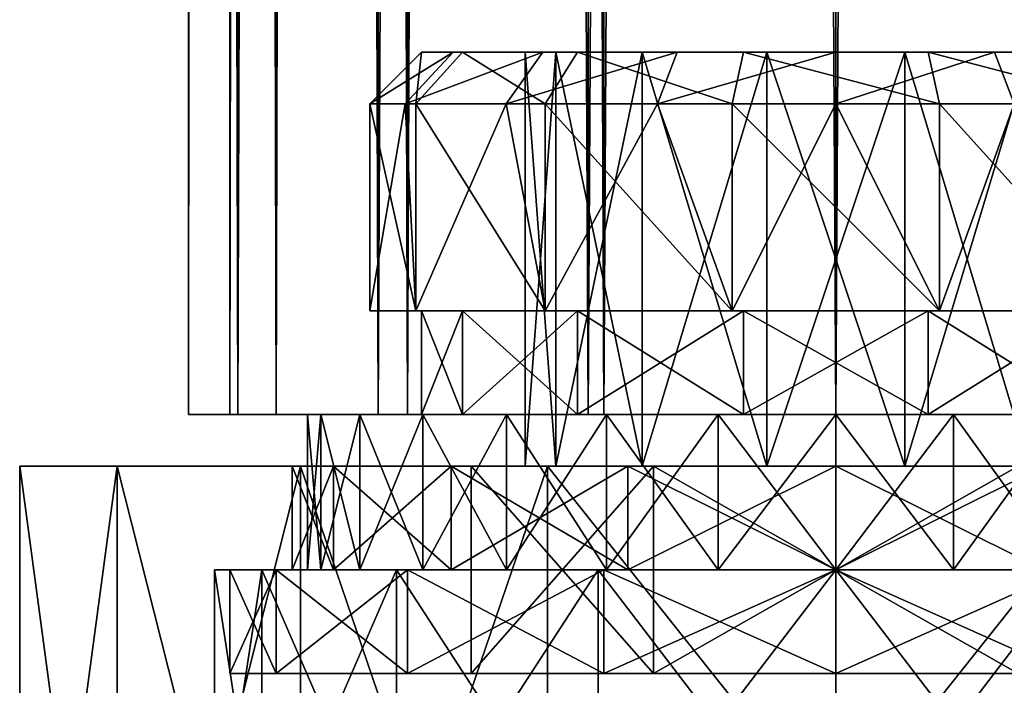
# Model space of a CAD drawing. Header units: millimetres. Extents: x -125 to 171, y -35 to 1363.
# Tile 169 of 256: x -16 to 3, y 111 to 124. Entities that reach past the tile are written whole.
import ezdxf

# ---------------------------------------------------------------- set-up
doc = ezdxf.new("R2010")
doc.units = ezdxf.units.MM
doc.header["$LTSCALE"] = 65.185185
for name, color, linetype in [('1351', 7, 'CONTINUOUS'), ('1352', 7, 'CONTINUOUS'), ('1354', 7, 'CONTINUOUS'), ('1355', 7, 'CONTINUOUS'), ('1356', 7, 'CONTINUOUS'), ('1357', 7, 'CONTINUOUS'), ('1358', 7, 'CONTINUOUS'), ('1359', 7, 'CONTINUOUS'), ('1360', 7, 'CONTINUOUS'), ('1361', 7, 'CONTINUOUS'), ('1362', 7, 'CONTINUOUS'), ('1363', 7, 'CONTINUOUS'), ('1364', 7, 'CONTINUOUS'), ('1365', 7, 'CONTINUOUS'), ('1366', 7, 'CONTINUOUS'), ('1367', 7, 'CONTINUOUS'), ('1368', 7, 'CONTINUOUS'), ('1369', 7, 'CONTINUOUS'), ('1370', 7, 'CONTINUOUS'), ('1371', 7, 'CONTINUOUS'), ('1372', 7, 'CONTINUOUS'), ('1373', 7, 'CONTINUOUS'), ('1375', 7, 'CONTINUOUS'), ('1376', 7, 'CONTINUOUS'), ('1377', 7, 'CONTINUOUS'), ('1378', 7, 'CONTINUOUS'), ('1379', 7, 'CONTINUOUS'), ('1382', 7, 'CONTINUOUS'), ('1384', 7, 'CONTINUOUS'), ('1385', 7, 'CONTINUOUS'), ('1387', 7, 'CONTINUOUS'), ('1451', 7, 'CONTINUOUS'), ('1453', 7, 'CONTINUOUS'), ('1454', 7, 'CONTINUOUS'), ('1455', 7, 'CONTINUOUS'), ('1456', 7, 'CONTINUOUS')]:
    doc.layers.add(name, color=color, linetype=linetype)

msp = doc.modelspace()

# ---------------------------------------------------------------- linework, layer by layer
at = {"layer": '1351', "linetype": 'CONTINUOUS'}
for points in [[(-6, 123), (-6, 115), (-5.406, 115, -2.603), (-6, 123)], [(-5.406, 123, -2.603), (-6, 123), (-5.406, 115, -2.603), (-5.406, 123, -2.603)], [(-3.741, 123, -4.691), (-5.406, 123, -2.603), (-3.741, 115, -4.691), (-3.741, 123, -4.691)], [(-3.741, 115, -4.691), (-5.406, 123, -2.603), (-5.406, 115, -2.603), (-3.741, 115, -4.691)], [(-1.335, 123, -5.85), (-3.741, 123, -4.691), (-1.335, 115, -5.85), (-1.335, 123, -5.85)], [(-1.335, 115, -5.85), (-3.741, 123, -4.691), (-3.741, 115, -4.691), (-1.335, 115, -5.85)], [(1.335, 123, -5.85), (-1.335, 123, -5.85), (1.335, 115, -5.85), (1.335, 123, -5.85)], [(1.335, 115, -5.85), (-1.335, 123, -5.85), (-1.335, 115, -5.85), (1.335, 115, -5.85)], [(3.741, 123, -4.691), (1.335, 123, -5.85), (3.741, 115, -4.691), (3.741, 123, -4.691)], [(3.741, 115, -4.691), (1.335, 123, -5.85), (1.335, 115, -5.85), (3.741, 115, -4.691)]]:
    msp.add_3dface(points, dxfattribs=at)
at = {"layer": '1352', "linetype": 'CONTINUOUS'}
for points in [[(-5.406, 115, -2.603), (-6, 115), (-7.044, 115), (-5.406, 115, -2.603)], [(-7.044, 115), (-6, 115), (-5.406, 115, 2.603), (-7.044, 115)], [(-3.522, 115, -6.1), (-5.406, 115, -2.603), (-7.044, 115), (-3.522, 115, -6.1)], [(-3.522, 115, 6.1), (-7.044, 115), (-5.406, 115, 2.603), (-3.522, 115, 6.1)], [(-3.741, 115, -4.691), (-5.406, 115, -2.603), (-3.522, 115, -6.1), (-3.741, 115, -4.691)], [(-3.741, 115, 4.691), (-3.522, 115, 6.1), (-5.406, 115, 2.603), (-3.741, 115, 4.691)], [(-1.335, 115, -5.85), (-3.741, 115, -4.691), (-3.522, 115, -6.1), (-1.335, 115, -5.85)], [(-1.335, 115, 5.85), (-3.522, 115, 6.1), (-3.741, 115, 4.691), (-1.335, 115, 5.85)], [(3.522, 115, -6.1), (-1.335, 115, -5.85), (-3.522, 115, -6.1), (3.522, 115, -6.1)], [(3.522, 115, 6.1), (-3.522, 115, 6.1), (1.335, 115, 5.85), (3.522, 115, 6.1)], [(1.335, 115, 5.85), (-3.522, 115, 6.1), (-1.335, 115, 5.85), (1.335, 115, 5.85)], [(1.335, 115, -5.85), (-1.335, 115, -5.85), (3.522, 115, -6.1), (1.335, 115, -5.85)], [(3.741, 115, -4.691), (1.335, 115, -5.85), (3.522, 115, -6.1), (3.741, 115, -4.691)], [(3.741, 115, 4.691), (3.522, 115, 6.1), (1.335, 115, 5.85), (3.741, 115, 4.691)]]:
    msp.add_3dface(points, dxfattribs=at)
at = {"layer": '1354', "linetype": 'CONTINUOUS'}
for points in [[(-10.809, 111, 4.477), (-11.7, 111), (-3.522, 111, 6.1), (-10.809, 111, 4.477)], [(-11.7, 111), (-10.809, 111, -4.477), (-7.044, 111), (-11.7, 111)], [(-3.522, 111, 6.1), (-11.7, 111), (-7.044, 111), (-3.522, 111, 6.1)], [(-8.273, 111, 8.273), (-10.809, 111, 4.477), (-3.522, 111, 6.1), (-8.273, 111, 8.273)], [(-10.809, 111, -4.477), (-8.273, 111, -8.273), (-3.522, 111, -6.1), (-10.809, 111, -4.477)], [(-7.044, 111), (-10.809, 111, -4.477), (-3.522, 111, -6.1), (-7.044, 111)], [(-4.477, 111, 10.809), (-8.273, 111, 8.273), (4.477, 111, 10.809), (-4.477, 111, 10.809)], [(4.477, 111, 10.809), (-8.273, 111, 8.273), (8.273, 111, 8.273), (4.477, 111, 10.809)], [(8.273, 111, 8.273), (-8.273, 111, 8.273), (-3.522, 111, 6.1), (8.273, 111, 8.273)], [(-4.477, 111, -10.809), (8.273, 111, -8.273), (-8.273, 111, -8.273), (-4.477, 111, -10.809)], [(-8.273, 111, -8.273), (8.273, 111, -8.273), (3.522, 111, -6.1), (-8.273, 111, -8.273)], [(-3.522, 111, -6.1), (-8.273, 111, -8.273), (3.522, 111, -6.1), (-3.522, 111, -6.1)], [(0, 111, 11.7), (-4.477, 111, 10.809), (4.477, 111, 10.809), (0, 111, 11.7)], [(4.477, 111, -10.809), (8.273, 111, -8.273), (-4.477, 111, -10.809), (4.477, 111, -10.809)], [(0, 111, -11.7), (4.477, 111, -10.809), (-4.477, 111, -10.809), (0, 111, -11.7)], [(3.522, 111, 6.1), (8.273, 111, 8.273), (-3.522, 111, 6.1), (3.522, 111, 6.1)]]:
    msp.add_3dface(points, dxfattribs=at)
at = {"layer": '1355', "linetype": 'CONTINUOUS'}
for points in [[(-11.7, 111), (-10.809, 111, 4.477), (-11.7, 113), (-11.7, 111)], [(-11.7, 113), (-10.809, 111, 4.477), (-10.809, 113, 4.477), (-11.7, 113)], [(-10.809, 111, 4.477), (-8.273, 111, 8.273), (-10.809, 113, 4.477), (-10.809, 111, 4.477)], [(-10.809, 113, 4.477), (-8.273, 111, 8.273), (-8.273, 113, 8.273), (-10.809, 113, 4.477)], [(-8.273, 111, 8.273), (-4.477, 111, 10.809), (-8.273, 113, 8.273), (-8.273, 111, 8.273)], [(-8.273, 113, 8.273), (-4.477, 111, 10.809), (-4.477, 113, 10.809), (-8.273, 113, 8.273)], [(-4.477, 111, 10.809), (0, 111, 11.7), (-4.477, 113, 10.809), (-4.477, 111, 10.809)], [(-4.477, 113, 10.809), (0, 111, 11.7), (0, 113, 11.7), (-4.477, 113, 10.809)], [(0, 111, 11.7), (4.477, 111, 10.809), (0, 113, 11.7), (0, 111, 11.7)], [(0, 113, 11.7), (4.477, 111, 10.809), (4.477, 113, 10.809), (0, 113, 11.7)]]:
    msp.add_3dface(points, dxfattribs=at)
at = {"layer": '1356', "linetype": 'CONTINUOUS'}
for points in [[(-10.809, 111, -4.477), (-11.7, 111), (-10.809, 113, -4.477), (-10.809, 111, -4.477)], [(-11.7, 111), (-11.7, 113), (-10.809, 113, -4.477), (-11.7, 111)], [(-8.273, 111, -8.273), (-10.809, 111, -4.477), (-8.273, 113, -8.273), (-8.273, 111, -8.273)], [(-8.273, 113, -8.273), (-10.809, 111, -4.477), (-10.809, 113, -4.477), (-8.273, 113, -8.273)], [(-4.477, 111, -10.809), (-8.273, 111, -8.273), (-4.477, 113, -10.809), (-4.477, 111, -10.809)], [(-4.477, 113, -10.809), (-8.273, 111, -8.273), (-8.273, 113, -8.273), (-4.477, 113, -10.809)], [(0, 111, -11.7), (-4.477, 111, -10.809), (0, 113, -11.7), (0, 111, -11.7)], [(0, 113, -11.7), (-4.477, 111, -10.809), (-4.477, 113, -10.809), (0, 113, -11.7)], [(4.477, 111, -10.809), (0, 111, -11.7), (4.477, 113, -10.809), (4.477, 111, -10.809)], [(4.477, 113, -10.809), (0, 111, -11.7), (0, 113, -11.7), (4.477, 113, -10.809)]]:
    msp.add_3dface(points, dxfattribs=at)
at = {"layer": '1357', "linetype": 'CONTINUOUS'}
for points in [[(-10.5, 113), (-9.701, 113, 4.018), (-9.944, 113, 2.27), (-10.5, 113)], [(-9.701, 113, -4.018), (-10.5, 113), (-9.944, 113, -2.27), (-9.701, 113, -4.018)], [(-10.2, 113), (-10.5, 113), (-9.944, 113, 2.27), (-10.2, 113)], [(-10.5, 113), (-10.2, 113), (-9.944, 113, -2.27), (-10.5, 113)], [(-9.944, 113, 2.27), (-9.701, 113, 4.018), (-9.19, 113, 4.426), (-9.944, 113, 2.27)], [(-9.19, 113, -4.426), (-9.701, 113, -4.018), (-9.944, 113, -2.27), (-9.19, 113, -4.426)], [(-9.701, 113, 4.018), (-7.425, 113, 7.425), (-9.19, 113, 4.426), (-9.701, 113, 4.018)], [(-7.425, 113, -7.425), (-9.701, 113, -4.018), (-7.975, 113, -6.36), (-7.425, 113, -7.425)], [(-7.975, 113, -6.36), (-9.701, 113, -4.018), (-9.19, 113, -4.426), (-7.975, 113, -6.36)], [(-9.19, 113, 4.426), (-7.425, 113, 7.425), (-7.975, 113, 6.36), (-9.19, 113, 4.426)], [(-7.975, 113, 6.36), (-7.425, 113, 7.425), (-6.36, 113, 7.975), (-7.975, 113, 6.36)], [(-6.36, 113, -7.975), (-7.425, 113, -7.425), (-7.975, 113, -6.36), (-6.36, 113, -7.975)], [(-7.425, 113, 7.425), (-4.018, 113, 9.701), (-6.36, 113, 7.975), (-7.425, 113, 7.425)], [(-4.018, 113, -9.701), (-7.425, 113, -7.425), (-4.426, 113, -9.19), (-4.018, 113, -9.701)], [(-4.426, 113, -9.19), (-7.425, 113, -7.425), (-6.36, 113, -7.975), (-4.426, 113, -9.19)], [(-6.36, 113, 7.975), (-4.018, 113, 9.701), (-4.426, 113, 9.19), (-6.36, 113, 7.975)], [(-4.426, 113, 9.19), (-4.018, 113, 9.701), (-2.27, 113, 9.944), (-4.426, 113, 9.19)], [(-2.27, 113, -9.944), (-4.018, 113, -9.701), (-4.426, 113, -9.19), (-2.27, 113, -9.944)], [(-4.018, 113, 9.701), (0, 113, 10.5), (-2.27, 113, 9.944), (-4.018, 113, 9.701)], [(0, 113, -10.5), (-4.018, 113, -9.701), (-2.27, 113, -9.944), (0, 113, -10.5)], [(-2.27, 113, 9.944), (0, 113, 10.5), (0, 113, 10.2), (-2.27, 113, 9.944)], [(0, 113, -10.2), (0, 113, -10.5), (-2.27, 113, -9.944), (0, 113, -10.2)], [(0, 113, 10.5), (4.018, 113, 9.701), (2.27, 113, 9.944), (0, 113, 10.5)], [(0, 113, 10.2), (0, 113, 10.5), (2.27, 113, 9.944), (0, 113, 10.2)], [(4.018, 113, -9.701), (0, 113, -10.5), (2.27, 113, -9.944), (4.018, 113, -9.701)], [(2.27, 113, -9.944), (0, 113, -10.5), (0, 113, -10.2), (2.27, 113, -9.944)], [(2.27, 113, 9.944), (4.018, 113, 9.701), (4.426, 113, 9.19), (2.27, 113, 9.944)], [(4.426, 113, -9.19), (4.018, 113, -9.701), (2.27, 113, -9.944), (4.426, 113, -9.19)]]:
    msp.add_3dface(points, dxfattribs=at)
at = {"layer": '1358', "linetype": 'CONTINUOUS'}
for points in [[(-10.2, 113), (-9.944, 113, 2.27), (-10.2, 116), (-10.2, 113)], [(-10.2, 116), (-9.944, 113, 2.27), (-9.944, 116, 2.27), (-10.2, 116)], [(-9.944, 113, 2.27), (-9.19, 113, 4.426), (-9.944, 116, 2.27), (-9.944, 113, 2.27)], [(-9.944, 116, 2.27), (-9.19, 113, 4.426), (-9.19, 116, 4.426), (-9.944, 116, 2.27)], [(-9.19, 113, 4.426), (-7.975, 113, 6.36), (-9.19, 116, 4.426), (-9.19, 113, 4.426)], [(-9.19, 116, 4.426), (-7.975, 113, 6.36), (-7.975, 116, 6.36), (-9.19, 116, 4.426)], [(-7.975, 113, 6.36), (-6.36, 113, 7.975), (-7.975, 116, 6.36), (-7.975, 113, 6.36)], [(-7.975, 116, 6.36), (-6.36, 113, 7.975), (-6.36, 116, 7.975), (-7.975, 116, 6.36)], [(-6.36, 113, 7.975), (-4.426, 113, 9.19), (-6.36, 116, 7.975), (-6.36, 113, 7.975)], [(-6.36, 116, 7.975), (-4.426, 113, 9.19), (-4.426, 116, 9.19), (-6.36, 116, 7.975)], [(-4.426, 113, 9.19), (-2.27, 113, 9.944), (-4.426, 116, 9.19), (-4.426, 113, 9.19)], [(-4.426, 116, 9.19), (-2.27, 113, 9.944), (-2.27, 116, 9.944), (-4.426, 116, 9.19)], [(-2.27, 113, 9.944), (0, 113, 10.2), (-2.27, 116, 9.944), (-2.27, 113, 9.944)], [(-2.27, 116, 9.944), (0, 113, 10.2), (0, 116, 10.2), (-2.27, 116, 9.944)], [(0, 113, 10.2), (2.27, 113, 9.944), (0, 116, 10.2), (0, 113, 10.2)], [(0, 116, 10.2), (2.27, 113, 9.944), (2.27, 116, 9.944), (0, 116, 10.2)], [(2.27, 113, 9.944), (4.426, 113, 9.19), (2.27, 116, 9.944), (2.27, 113, 9.944)], [(2.27, 116, 9.944), (4.426, 113, 9.19), (4.426, 116, 9.19), (2.27, 116, 9.944)]]:
    msp.add_3dface(points, dxfattribs=at)
at = {"layer": '1359', "linetype": 'CONTINUOUS'}
for points in [[(-9.944, 113, -2.27), (-10.2, 113), (-9.944, 116, -2.27), (-9.944, 113, -2.27)], [(-10.2, 113), (-10.2, 116), (-9.944, 116, -2.27), (-10.2, 113)], [(-9.19, 113, -4.426), (-9.944, 113, -2.27), (-9.19, 116, -4.426), (-9.19, 113, -4.426)], [(-9.19, 116, -4.426), (-9.944, 113, -2.27), (-9.944, 116, -2.27), (-9.19, 116, -4.426)], [(-7.975, 113, -6.36), (-9.19, 113, -4.426), (-7.975, 116, -6.36), (-7.975, 113, -6.36)], [(-7.975, 116, -6.36), (-9.19, 113, -4.426), (-9.19, 116, -4.426), (-7.975, 116, -6.36)], [(-6.36, 113, -7.975), (-7.975, 113, -6.36), (-6.36, 116, -7.975), (-6.36, 113, -7.975)], [(-6.36, 116, -7.975), (-7.975, 113, -6.36), (-7.975, 116, -6.36), (-6.36, 116, -7.975)], [(-4.426, 113, -9.19), (-6.36, 113, -7.975), (-4.426, 116, -9.19), (-4.426, 113, -9.19)], [(-4.426, 116, -9.19), (-6.36, 113, -7.975), (-6.36, 116, -7.975), (-4.426, 116, -9.19)], [(-2.27, 113, -9.944), (-4.426, 113, -9.19), (-2.27, 116, -9.944), (-2.27, 113, -9.944)], [(-2.27, 116, -9.944), (-4.426, 113, -9.19), (-4.426, 116, -9.19), (-2.27, 116, -9.944)], [(0, 113, -10.2), (-2.27, 113, -9.944), (0, 116, -10.2), (0, 113, -10.2)], [(0, 116, -10.2), (-2.27, 113, -9.944), (-2.27, 116, -9.944), (0, 116, -10.2)], [(2.27, 113, -9.944), (0, 113, -10.2), (2.27, 116, -9.944), (2.27, 113, -9.944)], [(2.27, 116, -9.944), (0, 113, -10.2), (0, 116, -10.2), (2.27, 116, -9.944)], [(4.426, 113, -9.19), (2.27, 113, -9.944), (4.426, 116, -9.19), (4.426, 113, -9.19)], [(4.426, 116, -9.19), (2.27, 113, -9.944), (2.27, 116, -9.944), (4.426, 116, -9.19)]]:
    msp.add_3dface(points, dxfattribs=at)
at = {"layer": '1360', "linetype": 'CONTINUOUS'}
for points in [[(-10.2, 116), (-9.944, 116, 2.27), (-9.944, 116, -2.27), (-10.2, 116)], [(-9.944, 116, 2.27), (-9.19, 116, 4.426), (-9.944, 116, -2.27), (-9.944, 116, 2.27)], [(-9.19, 116, 4.426), (-9.19, 116, -4.426), (-9.944, 116, -2.27), (-9.19, 116, 4.426)], [(-9.19, 116, 4.426), (-7.975, 116, 6.36), (-9.19, 116, -4.426), (-9.19, 116, 4.426)], [(-9.19, 116, -4.426), (-7.975, 116, 6.36), (-8, 116), (-9.19, 116, -4.426)], [(-7.975, 116, -6.36), (-9.19, 116, -4.426), (-8, 116), (-7.975, 116, -6.36)], [(-8, 116), (-7.975, 116, 6.36), (-7.208, 116, 3.471), (-8, 116)], [(-7.975, 116, -6.36), (-8, 116), (-7.208, 116, -3.471), (-7.975, 116, -6.36)], [(-7.975, 116, 6.36), (-6.36, 116, 7.975), (-7.208, 116, 3.471), (-7.975, 116, 6.36)], [(-6.36, 116, -7.975), (-7.975, 116, -6.36), (-7.208, 116, -3.471), (-6.36, 116, -7.975)], [(-7.208, 116, 3.471), (-6.36, 116, 7.975), (-4.988, 116, 6.255), (-7.208, 116, 3.471)], [(-4.988, 116, -6.255), (-6.36, 116, -7.975), (-7.208, 116, -3.471), (-4.988, 116, -6.255)], [(-6.36, 116, 7.975), (-4.426, 116, 9.19), (-4.988, 116, 6.255), (-6.36, 116, 7.975)], [(-4.426, 116, -9.19), (-6.36, 116, -7.975), (-4.988, 116, -6.255), (-4.426, 116, -9.19)], [(-4.426, 116, 9.19), (-2.27, 116, 9.944), (-4.988, 116, 6.255), (-4.426, 116, 9.19)], [(-4.988, 116, 6.255), (-2.27, 116, 9.944), (-1.78, 116, 7.799), (-4.988, 116, 6.255)], [(-1.78, 116, -7.799), (-4.426, 116, -9.19), (-4.988, 116, -6.255), (-1.78, 116, -7.799)], [(-2.27, 116, -9.944), (-4.426, 116, -9.19), (-1.78, 116, -7.799), (-2.27, 116, -9.944)], [(-2.27, 116, 9.944), (0, 116, 10.2), (-1.78, 116, 7.799), (-2.27, 116, 9.944)], [(0, 116, -10.2), (-2.27, 116, -9.944), (-1.78, 116, -7.799), (0, 116, -10.2)], [(-1.78, 116, 7.799), (0, 116, 10.2), (1.78, 116, 7.799), (-1.78, 116, 7.799)], [(1.78, 116, -7.799), (0, 116, -10.2), (-1.78, 116, -7.799), (1.78, 116, -7.799)], [(0, 116, 10.2), (2.27, 116, 9.944), (1.78, 116, 7.799), (0, 116, 10.2)], [(2.27, 116, -9.944), (0, 116, -10.2), (1.78, 116, -7.799), (2.27, 116, -9.944)], [(2.27, 116, 9.944), (4.426, 116, 9.19), (1.78, 116, 7.799), (2.27, 116, 9.944)], [(1.78, 116, 7.799), (4.426, 116, 9.19), (4.988, 116, 6.255), (1.78, 116, 7.799)], [(4.988, 116, -6.255), (2.27, 116, -9.944), (1.78, 116, -7.799), (4.988, 116, -6.255)], [(4.426, 116, -9.19), (2.27, 116, -9.944), (4.988, 116, -6.255), (4.426, 116, -9.19)]]:
    msp.add_3dface(points, dxfattribs=at)
at = {"layer": '1361', "linetype": 'CONTINUOUS'}
for points in [[(-8, 116), (-7.208, 116, 3.471), (-8, 118), (-8, 116)], [(-8, 118), (-7.208, 116, 3.471), (-7.208, 118, 3.471), (-8, 118)], [(-7.208, 116, 3.471), (-4.988, 116, 6.255), (-7.208, 118, 3.471), (-7.208, 116, 3.471)], [(-7.208, 118, 3.471), (-4.988, 116, 6.255), (-4.988, 118, 6.255), (-7.208, 118, 3.471)], [(-4.988, 116, 6.255), (-1.78, 116, 7.799), (-4.988, 118, 6.255), (-4.988, 116, 6.255)], [(-4.988, 118, 6.255), (-1.78, 116, 7.799), (-1.78, 118, 7.799), (-4.988, 118, 6.255)], [(-1.78, 116, 7.799), (1.78, 116, 7.799), (-1.78, 118, 7.799), (-1.78, 116, 7.799)], [(-1.78, 118, 7.799), (1.78, 116, 7.799), (1.78, 118, 7.799), (-1.78, 118, 7.799)], [(1.78, 116, 7.799), (4.988, 116, 6.255), (1.78, 118, 7.799), (1.78, 116, 7.799)], [(1.78, 118, 7.799), (4.988, 116, 6.255), (4.988, 118, 6.255), (1.78, 118, 7.799)]]:
    msp.add_3dface(points, dxfattribs=at)
at = {"layer": '1362', "linetype": 'CONTINUOUS'}
for points in [[(-7.208, 116, -3.471), (-8, 116), (-7.208, 118, -3.471), (-7.208, 116, -3.471)], [(-8, 116), (-8, 118), (-7.208, 118, -3.471), (-8, 116)], [(-4.988, 116, -6.255), (-7.208, 116, -3.471), (-4.988, 118, -6.255), (-4.988, 116, -6.255)], [(-4.988, 118, -6.255), (-7.208, 116, -3.471), (-7.208, 118, -3.471), (-4.988, 118, -6.255)], [(-1.78, 116, -7.799), (-4.988, 116, -6.255), (-1.78, 118, -7.799), (-1.78, 116, -7.799)], [(-1.78, 118, -7.799), (-4.988, 116, -6.255), (-4.988, 118, -6.255), (-1.78, 118, -7.799)], [(1.78, 116, -7.799), (-1.78, 116, -7.799), (1.78, 118, -7.799), (1.78, 116, -7.799)], [(1.78, 118, -7.799), (-1.78, 116, -7.799), (-1.78, 118, -7.799), (1.78, 118, -7.799)], [(4.988, 116, -6.255), (1.78, 116, -7.799), (4.988, 118, -6.255), (4.988, 116, -6.255)], [(4.988, 118, -6.255), (1.78, 116, -7.799), (1.78, 118, -7.799), (4.988, 118, -6.255)]]:
    msp.add_3dface(points, dxfattribs=at)
at = {"layer": '1363', "linetype": 'CONTINUOUS'}
for points in [[(-8, 118), (-7.208, 118, 3.471), (-9, 118), (-8, 118)], [(-8, 118), (-9, 118), (-8.109, 118, -3.905), (-8, 118)], [(-9, 118), (-7.208, 118, 3.471), (-8.109, 118, 3.905), (-9, 118)], [(-7.208, 118, -3.471), (-8, 118), (-8.109, 118, -3.905), (-7.208, 118, -3.471)], [(-7.208, 118, 3.471), (-4.988, 118, 6.255), (-8.109, 118, 3.905), (-7.208, 118, 3.471)], [(-8.109, 118, 3.905), (-4.988, 118, 6.255), (-5.611, 118, 7.036), (-8.109, 118, 3.905)], [(-4.988, 118, -6.255), (-7.208, 118, -3.471), (-8.109, 118, -3.905), (-4.988, 118, -6.255)], [(-5.611, 118, -7.036), (-4.988, 118, -6.255), (-8.109, 118, -3.905), (-5.611, 118, -7.036)], [(-4.988, 118, 6.255), (-1.78, 118, 7.799), (-5.611, 118, 7.036), (-4.988, 118, 6.255)], [(-5.611, 118, 7.036), (-1.78, 118, 7.799), (2.003, 118, 8.774), (-5.611, 118, 7.036)], [(-1.78, 118, -7.799), (-4.988, 118, -6.255), (-5.611, 118, -7.036), (-1.78, 118, -7.799)], [(-2.003, 118, -8.774), (-1.78, 118, -7.799), (-5.611, 118, -7.036), (-2.003, 118, -8.774)], [(-2.003, 118, 8.774), (-5.611, 118, 7.036), (2.003, 118, 8.774), (-2.003, 118, 8.774)], [(1.78, 118, -7.799), (-1.78, 118, -7.799), (-2.003, 118, -8.774), (1.78, 118, -7.799)], [(5.611, 118, -7.036), (1.78, 118, -7.799), (-2.003, 118, -8.774), (5.611, 118, -7.036)], [(2.003, 118, -8.774), (5.611, 118, -7.036), (-2.003, 118, -8.774), (2.003, 118, -8.774)], [(-1.78, 118, 7.799), (1.78, 118, 7.799), (2.003, 118, 8.774), (-1.78, 118, 7.799)], [(1.78, 118, 7.799), (4.988, 118, 6.255), (5.611, 118, 7.036), (1.78, 118, 7.799)], [(2.003, 118, 8.774), (1.78, 118, 7.799), (5.611, 118, 7.036), (2.003, 118, 8.774)], [(4.988, 118, -6.255), (1.78, 118, -7.799), (5.611, 118, -7.036), (4.988, 118, -6.255)]]:
    msp.add_3dface(points, dxfattribs=at)
at = {"layer": '1364', "linetype": 'CONTINUOUS'}
for points in [[(-9, 118), (-8.109, 118, 3.905), (-9, 122), (-9, 118)], [(-9, 122), (-8.109, 118, 3.905), (-8.109, 122, 3.905), (-9, 122)], [(-8.109, 118, 3.905), (-5.611, 118, 7.036), (-8.109, 122, 3.905), (-8.109, 118, 3.905)], [(-8.109, 122, 3.905), (-5.611, 118, 7.036), (-5.611, 122, 7.036), (-8.109, 122, 3.905)], [(-5.611, 118, 7.036), (-2.003, 118, 8.774), (-5.611, 122, 7.036), (-5.611, 118, 7.036)], [(-5.611, 122, 7.036), (-2.003, 118, 8.774), (-2.003, 122, 8.774), (-5.611, 122, 7.036)], [(-2.003, 118, 8.774), (2.003, 118, 8.774), (-2.003, 122, 8.774), (-2.003, 118, 8.774)], [(-2.003, 122, 8.774), (2.003, 118, 8.774), (2.003, 122, 8.774), (-2.003, 122, 8.774)], [(2.003, 118, 8.774), (5.611, 118, 7.036), (2.003, 122, 8.774), (2.003, 118, 8.774)], [(2.003, 122, 8.774), (5.611, 118, 7.036), (5.611, 122, 7.036), (2.003, 122, 8.774)]]:
    msp.add_3dface(points, dxfattribs=at)
at = {"layer": '1365', "linetype": 'CONTINUOUS'}
for points in [[(-9, 122), (-8.109, 122, 3.905), (-8, 123), (-9, 122)], [(-8.109, 122, 3.905), (-5.611, 122, 7.036), (-7.208, 123, 3.471), (-8.109, 122, 3.905)], [(-8, 123), (-8.109, 122, 3.905), (-7.208, 123, 3.471), (-8, 123)], [(-7.208, 123, 3.471), (-5.611, 122, 7.036), (-4.988, 123, 6.255), (-7.208, 123, 3.471)], [(-5.611, 122, 7.036), (-2.003, 122, 8.774), (-4.988, 123, 6.255), (-5.611, 122, 7.036)], [(-4.988, 123, 6.255), (-2.003, 122, 8.774), (-1.78, 123, 7.799), (-4.988, 123, 6.255)], [(-2.003, 122, 8.774), (2.003, 122, 8.774), (-1.78, 123, 7.799), (-2.003, 122, 8.774)], [(-1.78, 123, 7.799), (2.003, 122, 8.774), (1.78, 123, 7.799), (-1.78, 123, 7.799)], [(2.003, 122, 8.774), (5.611, 122, 7.036), (1.78, 123, 7.799), (2.003, 122, 8.774)], [(1.78, 123, 7.799), (5.611, 122, 7.036), (4.988, 123, 6.255), (1.78, 123, 7.799)]]:
    msp.add_3dface(points, dxfattribs=at)
at = {"layer": '1366', "linetype": 'CONTINUOUS'}
for points in [[(-6, 123), (-5.406, 123, -2.603), (-8, 123), (-6, 123)], [(-6, 123), (-8, 123), (-7.208, 123, 3.471), (-6, 123)], [(-8, 123), (-5.406, 123, -2.603), (-7.391, 123, -3.061), (-8, 123)], [(-5.406, 123, -2.603), (-3.741, 123, -4.691), (-7.391, 123, -3.061), (-5.406, 123, -2.603)], [(-7.391, 123, -3.061), (-3.741, 123, -4.691), (-5.657, 123, -5.657), (-7.391, 123, -3.061)], [(-6, 123), (-7.208, 123, 3.471), (-5.406, 123, 2.603), (-6, 123)], [(-7.208, 123, 3.471), (-4.988, 123, 6.255), (-3.741, 123, 4.691), (-7.208, 123, 3.471)], [(-5.406, 123, 2.603), (-7.208, 123, 3.471), (-3.741, 123, 4.691), (-5.406, 123, 2.603)], [(-3.741, 123, -4.691), (-1.335, 123, -5.85), (-5.657, 123, -5.657), (-3.741, 123, -4.691)], [(-5.657, 123, -5.657), (-1.335, 123, -5.85), (3.061, 123, -7.391), (-5.657, 123, -5.657)], [(-3.061, 123, -7.391), (-5.657, 123, -5.657), (3.061, 123, -7.391), (-3.061, 123, -7.391)], [(-4.988, 123, 6.255), (-1.78, 123, 7.799), (4.988, 123, 6.255), (-4.988, 123, 6.255)], [(-4.988, 123, 6.255), (4.988, 123, 6.255), (1.335, 123, 5.85), (-4.988, 123, 6.255)], [(-3.741, 123, 4.691), (-4.988, 123, 6.255), (-1.335, 123, 5.85), (-3.741, 123, 4.691)], [(-1.335, 123, 5.85), (-4.988, 123, 6.255), (1.335, 123, 5.85), (-1.335, 123, 5.85)], [(0, 123, -8), (-3.061, 123, -7.391), (3.061, 123, -7.391), (0, 123, -8)], [(-1.78, 123, 7.799), (1.78, 123, 7.799), (4.988, 123, 6.255), (-1.78, 123, 7.799)], [(-1.335, 123, -5.85), (1.335, 123, -5.85), (3.061, 123, -7.391), (-1.335, 123, -5.85)], [(1.335, 123, -5.85), (3.741, 123, -4.691), (5.657, 123, -5.657), (1.335, 123, -5.85)], [(3.061, 123, -7.391), (1.335, 123, -5.85), (5.657, 123, -5.657), (3.061, 123, -7.391)], [(4.988, 123, 6.255), (7.208, 123, 3.471), (1.335, 123, 5.85), (4.988, 123, 6.255)], [(1.335, 123, 5.85), (7.208, 123, 3.471), (3.741, 123, 4.691), (1.335, 123, 5.85)]]:
    msp.add_3dface(points, dxfattribs=at)
at = {"layer": '1367', "linetype": 'CONTINUOUS'}
for points in [[(-6, 115), (-6, 123), (-5.406, 123, 2.603), (-6, 115)], [(-5.406, 115, 2.603), (-6, 115), (-5.406, 123, 2.603), (-5.406, 115, 2.603)], [(-3.741, 115, 4.691), (-5.406, 115, 2.603), (-3.741, 123, 4.691), (-3.741, 115, 4.691)], [(-5.406, 115, 2.603), (-5.406, 123, 2.603), (-3.741, 123, 4.691), (-5.406, 115, 2.603)], [(-1.335, 115, 5.85), (-3.741, 115, 4.691), (-1.335, 123, 5.85), (-1.335, 115, 5.85)], [(-3.741, 115, 4.691), (-3.741, 123, 4.691), (-1.335, 123, 5.85), (-3.741, 115, 4.691)], [(1.335, 115, 5.85), (-1.335, 115, 5.85), (1.335, 123, 5.85), (1.335, 115, 5.85)], [(-1.335, 115, 5.85), (-1.335, 123, 5.85), (1.335, 123, 5.85), (-1.335, 115, 5.85)], [(3.741, 115, 4.691), (1.335, 115, 5.85), (3.741, 123, 4.691), (3.741, 115, 4.691)], [(1.335, 115, 5.85), (1.335, 123, 5.85), (3.741, 123, 4.691), (1.335, 115, 5.85)]]:
    msp.add_3dface(points, dxfattribs=at)
at = {"layer": '1368', "linetype": 'CONTINUOUS'}
for points in [[(-9, 122), (-8, 123), (-7.391, 123, -3.061), (-9, 122)], [(-9, 122), (-7.391, 123, -3.061), (-8.315, 122, -3.444), (-9, 122)], [(-7.391, 123, -3.061), (-5.657, 123, -5.657), (-8.315, 122, -3.444), (-7.391, 123, -3.061)], [(-8.315, 122, -3.444), (-5.657, 123, -5.657), (-6.364, 122, -6.364), (-8.315, 122, -3.444)], [(-5.657, 123, -5.657), (-3.061, 123, -7.391), (-6.364, 122, -6.364), (-5.657, 123, -5.657)], [(-6.364, 122, -6.364), (-3.061, 123, -7.391), (-3.444, 122, -8.315), (-6.364, 122, -6.364)], [(-3.061, 123, -7.391), (0, 123, -8), (-3.444, 122, -8.315), (-3.061, 123, -7.391)], [(-3.444, 122, -8.315), (0, 123, -8), (0, 122, -9), (-3.444, 122, -8.315)], [(0, 123, -8), (3.061, 123, -7.391), (0, 122, -9), (0, 123, -8)], [(0, 122, -9), (3.061, 123, -7.391), (3.444, 122, -8.315), (0, 122, -9)], [(3.061, 123, -7.391), (5.657, 123, -5.657), (3.444, 122, -8.315), (3.061, 123, -7.391)]]:
    msp.add_3dface(points, dxfattribs=at)
at = {"layer": '1369', "linetype": 'CONTINUOUS'}
for points in [[(-8.109, 118, -3.905), (-9, 118), (-8.315, 122, -3.444), (-8.109, 118, -3.905)], [(-9, 118), (-9, 122), (-8.315, 122, -3.444), (-9, 118)], [(-8.109, 118, -3.905), (-8.315, 122, -3.444), (-6.364, 122, -6.364), (-8.109, 118, -3.905)], [(-5.611, 118, -7.036), (-8.109, 118, -3.905), (-6.364, 122, -6.364), (-5.611, 118, -7.036)], [(-5.611, 118, -7.036), (-6.364, 122, -6.364), (-3.444, 122, -8.315), (-5.611, 118, -7.036)], [(-2.003, 118, -8.774), (-5.611, 118, -7.036), (-3.444, 122, -8.315), (-2.003, 118, -8.774)], [(-2.003, 118, -8.774), (-3.444, 122, -8.315), (0, 122, -9), (-2.003, 118, -8.774)], [(2.003, 118, -8.774), (-2.003, 118, -8.774), (0, 122, -9), (2.003, 118, -8.774)], [(2.003, 118, -8.774), (0, 122, -9), (3.444, 122, -8.315), (2.003, 118, -8.774)], [(5.611, 118, -7.036), (2.003, 118, -8.774), (3.444, 122, -8.315), (5.611, 118, -7.036)]]:
    msp.add_3dface(points, dxfattribs=at)
at = {"layer": '1370', "linetype": 'CONTINUOUS'}
for points in [[(-3.522, 115, 6.1), (3.522, 115, 6.1), (-3.522, 111, 6.1), (-3.522, 115, 6.1)], [(3.522, 115, 6.1), (3.522, 111, 6.1), (-3.522, 111, 6.1), (3.522, 115, 6.1)]]:
    msp.add_3dface(points, dxfattribs=at)
at = {"layer": '1371', "linetype": 'CONTINUOUS'}
for points in [[(-7.044, 115), (-3.522, 115, 6.1), (-7.044, 111), (-7.044, 115)], [(-3.522, 115, 6.1), (-3.522, 111, 6.1), (-7.044, 111), (-3.522, 115, 6.1)]]:
    msp.add_3dface(points, dxfattribs=at)
at = {"layer": '1372', "linetype": 'CONTINUOUS'}
for points in [[(-3.522, 115, -6.1), (-7.044, 115), (-3.522, 111, -6.1), (-3.522, 115, -6.1)], [(-7.044, 115), (-7.044, 111), (-3.522, 111, -6.1), (-7.044, 115)]]:
    msp.add_3dface(points, dxfattribs=at)
at = {"layer": '1373', "linetype": 'CONTINUOUS'}
for points in [[(3.522, 115, -6.1), (-3.522, 115, -6.1), (3.522, 111, -6.1), (3.522, 115, -6.1)], [(-3.522, 115, -6.1), (-3.522, 111, -6.1), (3.522, 111, -6.1), (-3.522, 115, -6.1)]]:
    msp.add_3dface(points, dxfattribs=at)
at = {"layer": '1375', "linetype": 'CONTINUOUS'}
for points in [[(-15.759, 115, 2.764), (-13.878, 115, 7.962), (-15.759, 115, -2.764), (-15.759, 115, 2.764)], [(-15.759, 115, -2.764), (-13.878, 115, 7.962), (-13.878, 115, -7.962), (-15.759, 115, -2.764)], [(-13.878, 115, 7.962), (-10.34, 115, 12.21), (-13.878, 115, -7.962), (-13.878, 115, 7.962)], [(-13.878, 115, -7.962), (-10.34, 115, 12.21), (-10.5, 115), (-13.878, 115, -7.962)], [(-10.34, 115, -12.21), (-13.878, 115, -7.962), (-10.5, 115), (-10.34, 115, -12.21)], [(-10.5, 115), (-10.34, 115, 12.21), (-9.701, 115, 4.018), (-10.5, 115)], [(-9.701, 115, -4.018), (-10.34, 115, -12.21), (-10.5, 115), (-9.701, 115, -4.018)], [(-10.34, 115, 12.21), (-5.568, 115, 15), (-9.701, 115, 4.018), (-10.34, 115, 12.21)], [(-5.568, 115, -15), (-10.34, 115, -12.21), (-7.425, 115, -7.425), (-5.568, 115, -15)], [(-7.425, 115, -7.425), (-10.34, 115, -12.21), (-9.701, 115, -4.018), (-7.425, 115, -7.425)], [(-9.701, 115, 4.018), (-5.568, 115, 15), (-7.425, 115, 7.425), (-9.701, 115, 4.018)], [(-7.425, 115, 7.425), (-5.568, 115, 15), (-4.018, 115, 9.701), (-7.425, 115, 7.425)], [(-4.018, 115, -9.701), (-5.568, 115, -15), (-7.425, 115, -7.425), (-4.018, 115, -9.701)], [(-5.568, 115, 15), (5.568, 115, 15), (-4.018, 115, 9.701), (-5.568, 115, 15)], [(5.568, 115, -15), (-5.568, 115, -15), (4.018, 115, -9.701), (5.568, 115, -15)], [(4.018, 115, -9.701), (-5.568, 115, -15), (0, 115, -10.5), (4.018, 115, -9.701)], [(0, 115, -10.5), (-5.568, 115, -15), (-4.018, 115, -9.701), (0, 115, -10.5)], [(-4.018, 115, 9.701), (5.568, 115, 15), (0, 115, 10.5), (-4.018, 115, 9.701)], [(0, 115, 10.5), (5.568, 115, 15), (4.018, 115, 9.701), (0, 115, 10.5)]]:
    msp.add_3dface(points, dxfattribs=at)
at = {"layer": '1376', "linetype": 'CONTINUOUS'}
for points in [[(-10.5, 113), (-9.701, 113, -4.018), (-10.5, 115), (-10.5, 113)], [(-9.701, 113, -4.018), (-9.701, 115, -4.018), (-10.5, 115), (-9.701, 113, -4.018)], [(-9.701, 113, -4.018), (-7.425, 113, -7.425), (-9.701, 115, -4.018), (-9.701, 113, -4.018)], [(-7.425, 113, -7.425), (-7.425, 115, -7.425), (-9.701, 115, -4.018), (-7.425, 113, -7.425)], [(-7.425, 113, -7.425), (-4.018, 113, -9.701), (-7.425, 115, -7.425), (-7.425, 113, -7.425)], [(-4.018, 113, -9.701), (-4.018, 115, -9.701), (-7.425, 115, -7.425), (-4.018, 113, -9.701)], [(-4.018, 113, -9.701), (0, 113, -10.5), (-4.018, 115, -9.701), (-4.018, 113, -9.701)], [(0, 113, -10.5), (0, 115, -10.5), (-4.018, 115, -9.701), (0, 113, -10.5)], [(0, 113, -10.5), (4.018, 113, -9.701), (0, 115, -10.5), (0, 113, -10.5)], [(4.018, 113, -9.701), (4.018, 115, -9.701), (0, 115, -10.5), (4.018, 113, -9.701)]]:
    msp.add_3dface(points, dxfattribs=at)
at = {"layer": '1377', "linetype": 'CONTINUOUS'}
for points in [[(-9.701, 113, 4.018), (-10.5, 113), (-9.701, 115, 4.018), (-9.701, 113, 4.018)], [(-10.5, 113), (-10.5, 115), (-9.701, 115, 4.018), (-10.5, 113)], [(-7.425, 113, 7.425), (-9.701, 113, 4.018), (-7.425, 115, 7.425), (-7.425, 113, 7.425)], [(-9.701, 113, 4.018), (-9.701, 115, 4.018), (-7.425, 115, 7.425), (-9.701, 113, 4.018)], [(-4.018, 113, 9.701), (-7.425, 113, 7.425), (-4.018, 115, 9.701), (-4.018, 113, 9.701)], [(-7.425, 113, 7.425), (-7.425, 115, 7.425), (-4.018, 115, 9.701), (-7.425, 113, 7.425)], [(0, 113, 10.5), (-4.018, 113, 9.701), (0, 115, 10.5), (0, 113, 10.5)], [(-4.018, 113, 9.701), (-4.018, 115, 9.701), (0, 115, 10.5), (-4.018, 113, 9.701)], [(4.018, 113, 9.701), (0, 113, 10.5), (4.018, 115, 9.701), (4.018, 113, 9.701)], [(0, 113, 10.5), (0, 115, 10.5), (4.018, 115, 9.701), (0, 113, 10.5)]]:
    msp.add_3dface(points, dxfattribs=at)
at = {"layer": '1378', "linetype": 'CONTINUOUS'}
for points in [[(-11.087, 113, -4.592), (-11.7, 113), (-12, 113), (-11.087, 113, -4.592)], [(-12, 113), (-11.7, 113), (-11.087, 113, 4.592), (-12, 113)], [(-11.7, 113), (-10.809, 113, 4.477), (-11.087, 113, 4.592), (-11.7, 113)], [(-10.809, 113, -4.477), (-11.7, 113), (-11.087, 113, -4.592), (-10.809, 113, -4.477)], [(-11.087, 113, 4.592), (-10.809, 113, 4.477), (-8.485, 113, 8.485), (-11.087, 113, 4.592)], [(-8.485, 113, -8.485), (-10.809, 113, -4.477), (-11.087, 113, -4.592), (-8.485, 113, -8.485)], [(-10.809, 113, 4.477), (-8.273, 113, 8.273), (-8.485, 113, 8.485), (-10.809, 113, 4.477)], [(-8.273, 113, -8.273), (-10.809, 113, -4.477), (-8.485, 113, -8.485), (-8.273, 113, -8.273)], [(-8.485, 113, 8.485), (-8.273, 113, 8.273), (-4.592, 113, 11.087), (-8.485, 113, 8.485)], [(-4.592, 113, -11.087), (-8.273, 113, -8.273), (-8.485, 113, -8.485), (-4.592, 113, -11.087)], [(-8.273, 113, 8.273), (-4.477, 113, 10.809), (-4.592, 113, 11.087), (-8.273, 113, 8.273)], [(-4.477, 113, -10.809), (-8.273, 113, -8.273), (-4.592, 113, -11.087), (-4.477, 113, -10.809)], [(-4.477, 113, 10.809), (0, 113, 11.7), (-4.592, 113, 11.087), (-4.477, 113, 10.809)], [(-4.592, 113, 11.087), (0, 113, 11.7), (0, 113, 12), (-4.592, 113, 11.087)], [(0, 113, -12), (-4.477, 113, -10.809), (-4.592, 113, -11.087), (0, 113, -12)], [(0, 113, -11.7), (-4.477, 113, -10.809), (0, 113, -12), (0, 113, -11.7)], [(0, 113, 11.7), (4.477, 113, 10.809), (0, 113, 12), (0, 113, 11.7)], [(0, 113, 12), (4.477, 113, 10.809), (4.592, 113, 11.087), (0, 113, 12)], [(4.477, 113, -10.809), (0, 113, -11.7), (4.592, 113, -11.087), (4.477, 113, -10.809)], [(4.592, 113, -11.087), (0, 113, -11.7), (0, 113, -12), (4.592, 113, -11.087)]]:
    msp.add_3dface(points, dxfattribs=at)
at = {"layer": '1379', "linetype": 'CONTINUOUS'}
for points in [[(-12, 107), (-11.087, 107, -4.592), (-12, 113), (-12, 107)], [(-11.087, 107, -4.592), (-11.087, 113, -4.592), (-12, 113), (-11.087, 107, -4.592)], [(-11.087, 107, -4.592), (-8.485, 107, -8.485), (-11.087, 113, -4.592), (-11.087, 107, -4.592)], [(-8.485, 107, -8.485), (-8.485, 113, -8.485), (-11.087, 113, -4.592), (-8.485, 107, -8.485)], [(-8.485, 107, -8.485), (-4.592, 107, -11.087), (-8.485, 113, -8.485), (-8.485, 107, -8.485)], [(-4.592, 107, -11.087), (-4.592, 113, -11.087), (-8.485, 113, -8.485), (-4.592, 107, -11.087)], [(-4.592, 107, -11.087), (0, 107, -12), (-4.592, 113, -11.087), (-4.592, 107, -11.087)], [(0, 107, -12), (0, 113, -12), (-4.592, 113, -11.087), (0, 107, -12)], [(0, 107, -12), (4.592, 107, -11.087), (0, 113, -12), (0, 107, -12)], [(4.592, 107, -11.087), (4.592, 113, -11.087), (0, 113, -12), (4.592, 107, -11.087)]]:
    msp.add_3dface(points, dxfattribs=at)
at = {"layer": '1382', "linetype": 'CONTINUOUS'}
for points in [[(-11.087, 107, 4.592), (-12, 107), (-11.087, 113, 4.592), (-11.087, 107, 4.592)], [(-12, 107), (-12, 113), (-11.087, 113, 4.592), (-12, 107)], [(-8.485, 107, 8.485), (-11.087, 107, 4.592), (-8.485, 113, 8.485), (-8.485, 107, 8.485)], [(-11.087, 107, 4.592), (-11.087, 113, 4.592), (-8.485, 113, 8.485), (-11.087, 107, 4.592)], [(-4.592, 107, 11.087), (-8.485, 107, 8.485), (-4.592, 113, 11.087), (-4.592, 107, 11.087)], [(-8.485, 107, 8.485), (-8.485, 113, 8.485), (-4.592, 113, 11.087), (-8.485, 107, 8.485)], [(0, 107, 12), (-4.592, 107, 11.087), (0, 113, 12), (0, 107, 12)], [(-4.592, 107, 11.087), (-4.592, 113, 11.087), (0, 113, 12), (-4.592, 107, 11.087)], [(4.592, 107, 11.087), (0, 107, 12), (4.592, 113, 11.087), (4.592, 107, 11.087)], [(0, 107, 12), (0, 113, 12), (4.592, 113, 11.087), (0, 107, 12)]]:
    msp.add_3dface(points, dxfattribs=at)
at = {"layer": '1384', "linetype": 'CONTINUOUS'}
for points in [[(5.568, 115, 15), (-5.568, 115, 15), (-5.568, 101, 15), (5.568, 115, 15)], [(5.568, 101, 15), (5.568, 115, 15), (-5.568, 101, 15), (5.568, 101, 15)]]:
    msp.add_3dface(points, dxfattribs=at)
at = {"layer": '1385', "linetype": 'CONTINUOUS'}
for points in [[(-13.878, 115, 7.962), (-15.759, 115, 2.764), (-13.878, 101, 7.962), (-13.878, 115, 7.962)], [(-15.759, 115, 2.764), (-15.759, 115, -2.764), (-15.759, 101, 2.764), (-15.759, 115, 2.764)], [(-15.759, 115, 2.764), (-15.759, 101, 2.764), (-13.878, 101, 7.962), (-15.759, 115, 2.764)], [(-15.759, 115, -2.764), (-13.878, 115, -7.962), (-15.759, 101, -2.764), (-15.759, 115, -2.764)], [(-15.759, 115, -2.764), (-15.759, 101, -2.764), (-15.759, 101, 2.764), (-15.759, 115, -2.764)], [(-13.878, 115, -7.962), (-13.878, 101, -7.962), (-15.759, 101, -2.764), (-13.878, 115, -7.962)], [(-10.34, 115, 12.21), (-13.878, 115, 7.962), (-10.34, 101, 12.21), (-10.34, 115, 12.21)], [(-13.878, 115, 7.962), (-13.878, 101, 7.962), (-10.34, 101, 12.21), (-13.878, 115, 7.962)], [(-13.878, 115, -7.962), (-10.34, 115, -12.21), (-13.878, 101, -7.962), (-13.878, 115, -7.962)], [(-10.34, 115, -12.21), (-10.34, 101, -12.21), (-13.878, 101, -7.962), (-10.34, 115, -12.21)], [(-5.568, 115, 15), (-10.34, 115, 12.21), (-5.568, 101, 15), (-5.568, 115, 15)], [(-10.34, 115, 12.21), (-10.34, 101, 12.21), (-5.568, 101, 15), (-10.34, 115, 12.21)], [(-10.34, 115, -12.21), (-5.568, 115, -15), (-10.34, 101, -12.21), (-10.34, 115, -12.21)], [(-5.568, 115, -15), (-5.568, 101, -15), (-10.34, 101, -12.21), (-5.568, 115, -15)]]:
    msp.add_3dface(points, dxfattribs=at)
at = {"layer": '1387', "linetype": 'CONTINUOUS'}
for points in [[(-5.568, 115, -15), (5.568, 115, -15), (5.568, 101, -15), (-5.568, 115, -15)], [(-5.568, 115, -15), (5.568, 101, -15), (-5.568, 101, -15), (-5.568, 115, -15)]]:
    msp.add_3dface(points, dxfattribs=at)
at = {"layer": '1451', "linetype": 'CONTINUOUS'}
for points in [[(-11.7, 953.714), (-11.7, 534.857), (-10.809, 116, -4.477), (-11.7, 953.714)], [(-10.809, 953.714, -4.477), (-11.7, 953.714), (-10.809, 116, -4.477), (-10.809, 953.714, -4.477)], [(-8.273, 953.714, -8.273), (-10.809, 953.714, -4.477), (-8.273, 116, -8.273), (-8.273, 953.714, -8.273)], [(-8.273, 116, -8.273), (-10.809, 953.714, -4.477), (-10.809, 116, -4.477), (-8.273, 116, -8.273)], [(-4.477, 953.714, -10.809), (-8.273, 953.714, -8.273), (-4.477, 116, -10.809), (-4.477, 953.714, -10.809)], [(-4.477, 116, -10.809), (-8.273, 953.714, -8.273), (-8.273, 116, -8.273), (-4.477, 116, -10.809)], [(0, 953.714, -11.7), (-4.477, 953.714, -10.809), (0, 116, -11.7), (0, 953.714, -11.7)], [(0, 116, -11.7), (-4.477, 953.714, -10.809), (-4.477, 116, -10.809), (0, 116, -11.7)], [(4.477, 953.714, -10.809), (0, 953.714, -11.7), (4.477, 116, -10.809), (4.477, 953.714, -10.809)], [(4.477, 116, -10.809), (0, 953.714, -11.7), (0, 116, -11.7), (4.477, 116, -10.809)], [(-11.7, 534.857), (-11.7, 116), (-10.809, 116, -4.477), (-11.7, 534.857)]]:
    msp.add_3dface(points, dxfattribs=at)
at = {"layer": '1453', "linetype": 'CONTINUOUS'}
for points in [[(-12.5, 536), (-11.548, 956, -4.784), (-12.5, 116), (-12.5, 536)], [(-12.5, 116), (-11.548, 956, -4.784), (-11.548, 116, -4.784), (-12.5, 116)], [(-11.548, 956, -4.784), (-8.839, 956, -8.839), (-11.548, 116, -4.784), (-11.548, 956, -4.784)], [(-11.548, 116, -4.784), (-8.839, 956, -8.839), (-8.839, 116, -8.839), (-11.548, 116, -4.784)], [(-8.839, 956, -8.839), (-4.784, 956, -11.548), (-8.839, 116, -8.839), (-8.839, 956, -8.839)], [(-8.839, 116, -8.839), (-4.784, 956, -11.548), (-4.784, 116, -11.548), (-8.839, 116, -8.839)], [(-4.784, 956, -11.548), (0, 956, -12.5), (-4.784, 116, -11.548), (-4.784, 956, -11.548)], [(-4.784, 116, -11.548), (0, 956, -12.5), (0, 116, -12.5), (-4.784, 116, -11.548)], [(0, 956, -12.5), (4.784, 956, -11.548), (0, 116, -12.5), (0, 956, -12.5)], [(0, 116, -12.5), (4.784, 956, -11.548), (4.784, 116, -11.548), (0, 116, -12.5)]]:
    msp.add_3dface(points, dxfattribs=at)
at = {"layer": '1454', "linetype": 'CONTINUOUS'}
for points in [[(-11.7, 116), (-12.5, 116), (-11.548, 116, -4.784), (-11.7, 116)], [(-12.5, 116), (-11.7, 116), (-10.809, 116, 4.477), (-12.5, 116)], [(-11.548, 116, 4.784), (-12.5, 116), (-10.809, 116, 4.477), (-11.548, 116, 4.784)], [(-10.809, 116, -4.477), (-11.7, 116), (-11.548, 116, -4.784), (-10.809, 116, -4.477)], [(-8.273, 116, -8.273), (-10.809, 116, -4.477), (-11.548, 116, -4.784), (-8.273, 116, -8.273)], [(-8.273, 116, -8.273), (-11.548, 116, -4.784), (-8.839, 116, -8.839), (-8.273, 116, -8.273)], [(-8.839, 116, 8.839), (-11.548, 116, 4.784), (-8.273, 116, 8.273), (-8.839, 116, 8.839)], [(-8.273, 116, 8.273), (-11.548, 116, 4.784), (-10.809, 116, 4.477), (-8.273, 116, 8.273)], [(-4.477, 116, -10.809), (-8.273, 116, -8.273), (-8.839, 116, -8.839), (-4.477, 116, -10.809)], [(-4.477, 116, -10.809), (-8.839, 116, -8.839), (-4.784, 116, -11.548), (-4.477, 116, -10.809)], [(-4.784, 116, 11.548), (-8.839, 116, 8.839), (-4.477, 116, 10.809), (-4.784, 116, 11.548)], [(-4.477, 116, 10.809), (-8.839, 116, 8.839), (-8.273, 116, 8.273), (-4.477, 116, 10.809)], [(0, 116, -11.7), (-4.477, 116, -10.809), (-4.784, 116, -11.548), (0, 116, -11.7)], [(0, 116, -11.7), (-4.784, 116, -11.548), (0, 116, -12.5), (0, 116, -11.7)], [(0, 116, 12.5), (-4.784, 116, 11.548), (0, 116, 11.7), (0, 116, 12.5)], [(0, 116, 11.7), (-4.784, 116, 11.548), (-4.477, 116, 10.809), (0, 116, 11.7)], [(4.477, 116, -10.809), (0, 116, -11.7), (4.784, 116, -11.548), (4.477, 116, -10.809)], [(0, 116, -11.7), (0, 116, -12.5), (4.784, 116, -11.548), (0, 116, -11.7)], [(4.784, 116, 11.548), (0, 116, 12.5), (0, 116, 11.7), (4.784, 116, 11.548)], [(4.477, 116, 10.809), (4.784, 116, 11.548), (0, 116, 11.7), (4.477, 116, 10.809)]]:
    msp.add_3dface(points, dxfattribs=at)
at = {"layer": '1455', "linetype": 'CONTINUOUS'}
for points in [[(-11.7, 116), (-11.7, 534.857), (-10.809, 953.714, 4.477), (-11.7, 116)], [(-10.809, 116, 4.477), (-11.7, 116), (-10.809, 953.714, 4.477), (-10.809, 116, 4.477)], [(-8.273, 116, 8.273), (-10.809, 116, 4.477), (-8.273, 953.714, 8.273), (-8.273, 116, 8.273)], [(-8.273, 953.714, 8.273), (-10.809, 116, 4.477), (-10.809, 953.714, 4.477), (-8.273, 953.714, 8.273)], [(-4.477, 116, 10.809), (-8.273, 116, 8.273), (-4.477, 953.714, 10.809), (-4.477, 116, 10.809)], [(-4.477, 953.714, 10.809), (-8.273, 116, 8.273), (-8.273, 953.714, 8.273), (-4.477, 953.714, 10.809)], [(0, 116, 11.7), (-4.477, 116, 10.809), (0, 953.714, 11.7), (0, 116, 11.7)], [(0, 953.714, 11.7), (-4.477, 116, 10.809), (-4.477, 953.714, 10.809), (0, 953.714, 11.7)], [(4.477, 116, 10.809), (0, 116, 11.7), (4.477, 953.714, 10.809), (4.477, 116, 10.809)], [(4.477, 953.714, 10.809), (0, 116, 11.7), (0, 953.714, 11.7), (4.477, 953.714, 10.809)]]:
    msp.add_3dface(points, dxfattribs=at)
at = {"layer": '1456', "linetype": 'CONTINUOUS'}
for points in [[(-11.548, 956, 4.784), (-12.5, 956), (-11.548, 116, 4.784), (-11.548, 956, 4.784)], [(-12.5, 956), (-12.5, 536), (-11.548, 116, 4.784), (-12.5, 956)], [(-8.839, 956, 8.839), (-11.548, 956, 4.784), (-8.839, 116, 8.839), (-8.839, 956, 8.839)], [(-11.548, 956, 4.784), (-11.548, 116, 4.784), (-8.839, 116, 8.839), (-11.548, 956, 4.784)], [(-4.784, 956, 11.548), (-8.839, 956, 8.839), (-4.784, 116, 11.548), (-4.784, 956, 11.548)], [(-8.839, 956, 8.839), (-8.839, 116, 8.839), (-4.784, 116, 11.548), (-8.839, 956, 8.839)], [(0, 956, 12.5), (-4.784, 956, 11.548), (0, 116, 12.5), (0, 956, 12.5)], [(-4.784, 956, 11.548), (-4.784, 116, 11.548), (0, 116, 12.5), (-4.784, 956, 11.548)], [(4.784, 956, 11.548), (0, 956, 12.5), (4.784, 116, 11.548), (4.784, 956, 11.548)], [(0, 956, 12.5), (0, 116, 12.5), (4.784, 116, 11.548), (0, 956, 12.5)], [(-12.5, 536), (-12.5, 116), (-11.548, 116, 4.784), (-12.5, 536)]]:
    msp.add_3dface(points, dxfattribs=at)

doc.saveas('drawing.dxf')
